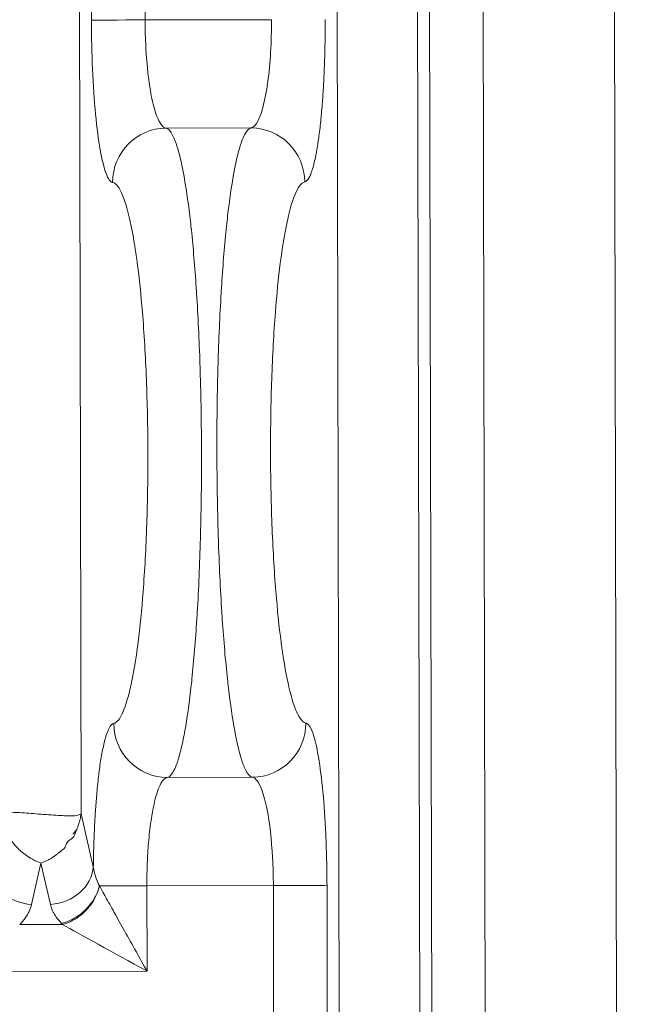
# Model space of a CAD drawing. Header units: inches. Extents: x 1 to 669, y 0 to 417.
# Tile 241 of 256: x 320.992 to 321.41, y 287.592 to 288.271. Entities that reach past the tile are written whole.
import ezdxf

# ---------------------------------------------------------------- set-up
doc = ezdxf.new("R2010")
doc.units = ezdxf.units.IN
doc.header["$LTSCALE"] = 12
doc.header["$MEASUREMENT"] = 0
doc.layers.get('0').update_dxf_attribs({"linetype": 'CONTINUOUS'})
doc.layers.add('X', color=1, linetype='CONTINUOUS')

# ---------------------------------------------------------------- blocks, each defined once
blk = doc.blocks.new('GASTRAIN RIGHT')
at = {"layer": 'X', "lineweight": 0}
for p, q in [((300.63735, 296.82962), (300.62618, 302.16749)), ((300.69293, 296.82974), (300.68176, 302.16761)), ((300.70026, 297.27053), (300.69003, 302.16426)), ((300.72708, 302.16433), (300.73715, 297.35003)), ((300.81773, 302.16452), (300.8278, 297.34974)), ((300.45193, 300.38149), (300.44978, 301.40843)), ((300.45904, 300.92947), (300.45809, 301.38396)), ((300.49515, 301.37914), (300.49609, 300.92955)), ((300.58347, 300.92973), (300.49609, 300.92955)), ((300.56923, 300.85499), (300.51064, 300.85486)), ((300.57017, 300.40668), (300.51158, 300.40655)), ((300.46037, 300.34485), (300.45193, 300.38149)), ((300.41777, 300.31887), (300.42421, 300.34742)), ((300.42421, 300.34742), (300.43078, 300.31889)), ((300.46455, 300.33174), (300.49734, 300.33181)), ((300.58472, 300.33199), (300.49734, 300.33181)), ((300.49734, 300.33181), (300.49747, 300.27277)), ((300.59097, 297.34311), (300.58472, 300.33199)), ((300.62802, 297.34319), (300.62177, 300.33207)), ((300.40951, 300.30494), (300.43914, 300.30501)), ((300.49747, 300.27277), (300.35127, 300.27246))]:
    blk.add_line(p, q, dxfattribs=at)
at = {"layer": 'X', "lineweight": 0, "extrusion": (-2.22883e-16, 1.22601e-17, -1)}
blk.add_ellipse((300.49609, 300.92955), major_axis=(-0.03737, -0.00008), ratio=0.00009, start_param=-1.570791, end_param=-0.130868, dxfattribs=at)
at = {"layer": 'X', "lineweight": 0}
for centre, major_axis, ratio, start_param, end_param in [((300.51072, 300.8175), (0.0069, 0.03673), 0.991122, 0.189559, 1.756962), ((300.58472, 300.33199), (0.03737, 0.00008), 0.000063, 0.1309, 1.570798), ((300.49748, 300.27276), (-0.06737, 0.03724), 0.000001, -1.570537, -0.523799)]:
    blk.add_ellipse(centre, major_axis=major_axis, ratio=ratio, start_param=start_param, end_param=end_param, dxfattribs=at)
at = {"layer": 'X', "lineweight": 0, "extrusion": (-2.34098e-16, -4.90743e-19, -1)}
blk.add_ellipse((300.56931, 300.81763), major_axis=(-0.00705, 0.0367), ratio=0.991136, start_param=0.189406, end_param=1.756944, dxfattribs=at)
at = {"layer": 'X', "lineweight": 0, "extrusion": (-2.34097e-16, -4.89745e-19, -1)}
blk.add_ellipse((300.5115, 300.44391), major_axis=(0.00705, -0.0367), ratio=0.99114, start_param=0.189356, end_param=1.756892, dxfattribs=at)
at = {"layer": 'X', "lineweight": 0, "extrusion": (-2.34108e-16, 2.55204e-19, -1)}
blk.add_ellipse((300.57009, 300.44403), major_axis=(-0.0069, -0.03673), ratio=0.991127, start_param=-1.757106, end_param=-0.189781, dxfattribs=at)
at = {"layer": 'X', "lineweight": 0, "extrusion": (-2.18999e-16, -4.57191e-19, -1)}
blk.add_ellipse((300.41771, 300.34476), major_axis=(-0.02916, 0.00659), ratio=0.860451, start_param=-1.764539, end_param=-0.259108, dxfattribs=at)
at = {"layer": 'X', "lineweight": 0, "extrusion": (-2.19501e-16, 1.59379e-17, -1)}
blk.add_ellipse((300.43072, 300.34479), major_axis=(0.02913, 0.00671), ratio=0.860451, start_param=0.259054, end_param=1.764543, dxfattribs=at)
at = {"layer": 'X', "lineweight": 0}
for points in [[(300.47367, 300.81743), (300.47209, 300.81781), (300.46911, 300.82184), (300.46495, 300.83861), (300.46173, 300.86336), (300.45957, 300.89515), (300.45907, 300.91763), (300.45904, 300.92947)], [(300.44907, 300.37081), (300.44925, 300.37109), (300.44941, 300.37138), (300.44952, 300.37171)], [(300.44828, 300.36922), (300.4484, 300.36955), (300.44858, 300.37003), (300.44877, 300.37034)], [(300.46455, 300.33174), (300.4638, 300.33334), (300.46248, 300.33647), (300.46109, 300.34081), (300.46054, 300.34355), (300.46037, 300.34485)], [(300.41777, 300.31887), (300.41738, 300.31724), (300.41627, 300.31403), (300.41345, 300.30939), (300.41094, 300.30641), (300.40951, 300.30494)]]:
    blk.add_open_spline(points, degree=3, dxfattribs=at)
for points, knots in [([(300.51064, 300.85486), (300.5084, 300.85514), (300.5061, 300.8581), (300.50404, 300.86364), (300.50271, 300.8672), (300.50148, 300.8718), (300.50042, 300.87724), (300.49864, 300.88636), (300.49734, 300.89799), (300.49665, 300.91036), (300.4963, 300.91667), (300.49611, 300.92316), (300.49609, 300.92955)], [0, 0, 0, 0, 0.3053051, 0.3053051, 0.3053051, 0.5017532, 0.5017532, 0.5017532, 0.8316438, 0.8316438, 0.8316438, 1, 1, 1, 1]), ([(300.58347, 300.92973), (300.5835, 300.91485), (300.58256, 300.89943), (300.58088, 300.88688), (300.58042, 300.88351), (300.57992, 300.88034), (300.57936, 300.87742), (300.57763, 300.86835), (300.57541, 300.86164), (300.57306, 300.85807), (300.57181, 300.85617), (300.57051, 300.85515), (300.56923, 300.85499)], [0, 0, 0, 0, 0.3925596, 0.3925596, 0.3925596, 0.498029, 0.498029, 0.498029, 0.8255016, 0.8255016, 0.8255016, 1, 1, 1, 1]), ([(300.62052, 300.92981), (300.62052, 300.92834), (300.62052, 300.92688), (300.62051, 300.92543), (300.6205, 300.92181), (300.62046, 300.91823), (300.62041, 300.91471), (300.62035, 300.91112), (300.62028, 300.90758), (300.62018, 300.90409), (300.6201, 300.90131), (300.62, 300.89855), (300.61989, 300.89583), (300.61986, 300.89505), (300.61983, 300.89427), (300.6198, 300.89349), (300.61964, 300.88983), (300.61945, 300.88621), (300.61925, 300.88266), (300.61902, 300.87878), (300.61876, 300.87498), (300.61847, 300.87131), (300.6183, 300.86917), (300.61812, 300.86707), (300.61794, 300.86502), (300.61777, 300.8632), (300.6176, 300.86142), (300.61742, 300.85968), (300.617, 300.8556), (300.61654, 300.85176), (300.61605, 300.84818), (300.61566, 300.84539), (300.61526, 300.84276), (300.61483, 300.8403), (300.61466, 300.83928), (300.61448, 300.8383), (300.6143, 300.83734), (300.61361, 300.83372), (300.61288, 300.83055), (300.61212, 300.82788), (300.6117, 300.82642), (300.61128, 300.82511), (300.61085, 300.82396), (300.6104, 300.82275), (300.60994, 300.82172), (300.60947, 300.82087), (300.60847, 300.81903), (300.60744, 300.81798), (300.60636, 300.8177)], [0, 0, 0, 0, 0.024773, 0.024773, 0.024773, 0.086736, 0.086736, 0.086736, 0.14983, 0.14983, 0.14983, 0.2, 0.2, 0.2, 0.214323, 0.214323, 0.214323, 0.282117, 0.282117, 0.282117, 0.356514, 0.356514, 0.356514, 0.4, 0.4, 0.4, 0.438679, 0.438679, 0.438679, 0.529326, 0.529326, 0.529326, 0.6, 0.6, 0.6, 0.629188, 0.629188, 0.629188, 0.739563, 0.739563, 0.739563, 0.8, 0.8, 0.8, 0.863434, 0.863434, 0.863434, 1, 1, 1, 1]), ([(300.51064, 300.85486), (300.51219, 300.85451), (300.51369, 300.8529), (300.51576, 300.84888), (300.51635, 300.84753), (300.51849, 300.84183), (300.52002, 300.83628), (300.52192, 300.82734), (300.52235, 300.82514), (300.52429, 300.81466), (300.5257, 300.80503), (300.52727, 300.79181), (300.52755, 300.78937), (300.52914, 300.77478), (300.53029, 300.76144), (300.53142, 300.74501), (300.53156, 300.74293), (300.53269, 300.72529), (300.53348, 300.70866), (300.53409, 300.69018), (300.53413, 300.68882), (300.53474, 300.66917), (300.53504, 300.65037), (300.53509, 300.63132), (300.53509, 300.63104), (300.53509, 300.63076)], [0, 0, 0, 0, 0.118838, 0.118838, 0.166667, 0.166667, 0.294656, 0.294656, 0.333333, 0.333333, 0.469942, 0.469942, 0.5, 0.5, 0.645717, 0.645717, 0.666667, 0.666667, 0.82114, 0.82114, 0.833333, 0.833333, 0.997532, 0.997532, 1, 1, 1, 1]), ([(300.56923, 300.85498), (300.56768, 300.85463), (300.56618, 300.853), (300.56414, 300.84899), (300.56356, 300.84765), (300.56144, 300.84195), (300.55993, 300.83638), (300.55807, 300.82744), (300.55766, 300.82529), (300.55576, 300.81482), (300.55438, 300.80512), (300.55286, 300.7919), (300.55261, 300.78955), (300.55108, 300.77498), (300.54997, 300.76153), (300.54891, 300.74508), (300.54879, 300.7431), (300.54773, 300.72549), (300.547, 300.70874), (300.54647, 300.69021), (300.54643, 300.68894), (300.54591, 300.6693), (300.54569, 300.65041), (300.54571, 300.63129), (300.54571, 300.63104), (300.54571, 300.63078)], [0, 0, 0, 0, 0.119287, 0.119287, 0.166667, 0.166667, 0.29552, 0.29552, 0.333333, 0.333333, 0.471047, 0.471047, 0.5, 0.5, 0.646775, 0.646775, 0.666667, 0.666667, 0.821929, 0.821929, 0.833333, 0.833333, 0.99777, 0.99777, 1, 1, 1, 1]), ([(300.47367, 300.81743), (300.47516, 300.81714), (300.47668, 300.81579), (300.48035, 300.80982), (300.48249, 300.80399), (300.48632, 300.78887), (300.48804, 300.77992), (300.48972, 300.7687), (300.48986, 300.76778), (300.49025, 300.76507), (300.4905, 300.76324), (300.49209, 300.75121), (300.49328, 300.73986), (300.49546, 300.71322), (300.49639, 300.69758), (300.49765, 300.66509), (300.498, 300.64823), (300.49804, 300.63115), (300.49804, 300.63092), (300.49808, 300.61408), (300.49782, 300.59744), (300.49673, 300.5651), (300.49588, 300.54941), (300.49381, 300.52223), (300.49263, 300.51047), (300.4911, 300.49843), (300.4909, 300.49692), (300.48911, 300.48381), (300.48729, 300.47381), (300.48338, 300.45787), (300.48127, 300.45196), (300.47814, 300.44664), (300.47716, 300.44543), (300.4756, 300.44423), (300.47502, 300.44395), (300.47445, 300.44384)], [0.0000149, 0.0000149, 0.0000149, 0.0000149, 0.060812, 0.060812, 0.1490205, 0.1490205, 0.2295077, 0.2295077, 0.2365995, 0.2365995, 0.2501986, 0.2501986, 0.324146, 0.324146, 0.4114721, 0.4114721, 0.4987816, 0.4987816, 0.4999997, 0.4999997, 0.5860937, 0.5860937, 0.6734183, 0.6734183, 0.749801, 0.749801, 0.7609455, 0.7609455, 0.8484802, 0.8484802, 0.9366938, 0.9366938, 0.976584, 0.976584, 1, 1, 1, 1]), ([(300.60714, 300.44411), (300.60559, 300.44441), (300.60401, 300.44585), (300.60029, 300.45213), (300.59816, 300.45807), (300.59439, 300.47319), (300.59273, 300.48192), (300.59104, 300.49314), (300.59086, 300.49437), (300.59047, 300.4971), (300.59026, 300.49862), (300.58868, 300.51065), (300.58746, 300.52239), (300.58527, 300.54954), (300.58436, 300.56522), (300.58313, 300.59758), (300.5828, 300.61423), (300.58277, 300.63107), (300.58277, 300.63128), (300.58274, 300.64834), (300.58301, 300.6652), (300.58414, 300.69771), (300.585, 300.71335), (300.58707, 300.74002), (300.58821, 300.75139), (300.58975, 300.76343), (300.58999, 300.76524), (300.59184, 300.77857), (300.59366, 300.78847), (300.59759, 300.80419), (300.59971, 300.80998), (300.60278, 300.81504), (300.60371, 300.81615), (300.60521, 300.81731), (300.60578, 300.81759), (300.60636, 300.8177)], [0.0000149, 0.0000149, 0.0000149, 0.0000149, 0.0631742, 0.0631742, 0.1513485, 0.1513485, 0.2295356, 0.2295356, 0.23893, 0.23893, 0.2501984, 0.2501984, 0.3264704, 0.3264704, 0.4137929, 0.4137929, 0.4999997, 0.4999997, 0.5011057, 0.5011057, 0.5884146, 0.5884146, 0.6757427, 0.6757427, 0.7498007, 0.7498007, 0.7632738, 0.7632738, 0.8508077, 0.8508077, 0.9390586, 0.9390586, 0.9765906, 0.9765906, 1, 1, 1, 1]), ([(300.53509, 300.63076), (300.53513, 300.61163), (300.5349, 300.59249), (300.53439, 300.57314), (300.53437, 300.57238), (300.53385, 300.55385), (300.53311, 300.53664), (300.53206, 300.51902), (300.53196, 300.51744), (300.53092, 300.50098), (300.52978, 300.48715), (300.52826, 300.47255), (300.52804, 300.47049), (300.52654, 300.45719), (300.52512, 300.44718), (300.52323, 300.43667), (300.52285, 300.43471), (300.521, 300.42564), (300.51945, 300.41983), (300.51733, 300.4141), (300.5168, 300.41284), (300.51475, 300.40867), (300.51319, 300.40693), (300.51158, 300.40656)], [0, 0, 0, 0, 0.166667, 0.166667, 0.173533, 0.173533, 0.333333, 0.333333, 0.349178, 0.349178, 0.5, 0.5, 0.525415, 0.525415, 0.666667, 0.666667, 0.701079, 0.701079, 0.833333, 0.833333, 0.876863, 0.876863, 1, 1, 1, 1]), ([(300.54571, 300.63078), (300.54576, 300.61158), (300.54607, 300.59237), (300.54667, 300.57303), (300.54669, 300.5723), (300.54728, 300.55372), (300.5481, 300.53645), (300.54923, 300.51887), (300.54933, 300.51735), (300.55045, 300.50088), (300.55164, 300.487), (300.55323, 300.47243), (300.55345, 300.47043), (300.55501, 300.45715), (300.55648, 300.44711), (300.55841, 300.43664), (300.55879, 300.43472), (300.56068, 300.42567), (300.56226, 300.41987), (300.5644, 300.41417), (300.56493, 300.41292), (300.567, 300.40878), (300.56856, 300.40704), (300.57017, 300.40668)], [0, 0, 0, 0, 0.166667, 0.166667, 0.173212, 0.173212, 0.333333, 0.333333, 0.348547, 0.348547, 0.5, 0.5, 0.52473, 0.52473, 0.666667, 0.666667, 0.700493, 0.700493, 0.833333, 0.833333, 0.876597, 0.876597, 1, 1, 1, 1]), ([(300.47445, 300.44384), (300.47337, 300.44358), (300.47234, 300.44253), (300.47133, 300.44068), (300.47099, 300.44004), (300.47064, 300.4393), (300.4703, 300.43847), (300.46976, 300.43711), (300.46922, 300.43551), (300.46869, 300.43366), (300.46794, 300.43104), (300.46722, 300.42792), (300.46655, 300.42439), (300.46591, 300.42108), (300.46531, 300.41738), (300.46476, 300.41335), (300.46431, 300.41007), (300.46388, 300.40656), (300.46349, 300.40285), (300.46346, 300.40252), (300.46342, 300.40219), (300.46339, 300.40185), (300.46301, 300.39815), (300.46266, 300.39426), (300.46234, 300.39022), (300.46205, 300.38655), (300.46179, 300.38275), (300.46156, 300.37888), (300.4615, 300.37778), (300.46144, 300.37669), (300.46138, 300.37558), (300.46124, 300.3731), (300.46112, 300.37059), (300.46101, 300.36804), (300.46086, 300.36457), (300.46074, 300.36104), (300.46063, 300.35745), (300.46053, 300.35397), (300.46045, 300.35044), (300.4604, 300.34683), (300.46038, 300.34617), (300.46037, 300.34551), (300.46037, 300.34485)], [0, 0, 0, 0, 0.148752, 0.148752, 0.148752, 0.2, 0.2, 0.2, 0.282683, 0.282683, 0.282683, 0.4, 0.4, 0.4, 0.510213, 0.510213, 0.510213, 0.6, 0.6, 0.6, 0.608051, 0.608051, 0.608051, 0.696692, 0.696692, 0.696692, 0.777302, 0.777302, 0.777302, 0.8, 0.8, 0.8, 0.851013, 0.851013, 0.851013, 0.92057, 0.92057, 0.92057, 0.987747, 0.987747, 0.987747, 1, 1, 1, 1]), ([(300.62177, 300.33207), (300.62176, 300.33309), (300.62176, 300.33411), (300.62169, 300.34579), (300.62145, 300.356), (300.62098, 300.36643), (300.62096, 300.3669), (300.62047, 300.37767), (300.61978, 300.38765), (300.61809, 300.40564), (300.61707, 300.41362), (300.61585, 300.42077), (300.61578, 300.42115), (300.61461, 300.42773), (300.61339, 300.43288), (300.61196, 300.43706), (300.6118, 300.43748), (300.61043, 300.44112), (300.60918, 300.44305), (300.60763, 300.44395), (300.60738, 300.44405), (300.60714, 300.44411)], [0, 0, 0, 0, 0.0173722, 0.0173722, 0.2, 0.2, 0.2086806, 0.2086806, 0.3980755, 0.3980755, 0.589244, 0.589244, 0.6, 0.6, 0.7788587, 0.7788587, 0.8, 0.8, 0.969155, 0.969155, 1, 1, 1, 1]), ([(300.49734, 300.33181), (300.49734, 300.33278), (300.49734, 300.33375), (300.49735, 300.33472), (300.49736, 300.3371), (300.4974, 300.33949), (300.49746, 300.34187), (300.49752, 300.34424), (300.4976, 300.34661), (300.4977, 300.34895), (300.49781, 300.35133), (300.49794, 300.35369), (300.49809, 300.35602), (300.49825, 300.35847), (300.49844, 300.36088), (300.49865, 300.36324), (300.49888, 300.36584), (300.49914, 300.36836), (300.49943, 300.37081), (300.49975, 300.3735), (300.50011, 300.3761), (300.50049, 300.37856), (300.50079, 300.3805), (300.50111, 300.38235), (300.50145, 300.38412), (300.50159, 300.38483), (300.50173, 300.38553), (300.50187, 300.38622), (300.50241, 300.38886), (300.503, 300.39128), (300.50362, 300.39346), (300.50432, 300.39588), (300.50505, 300.398), (300.50581, 300.39977), (300.50666, 300.40177), (300.50755, 300.40333), (300.50846, 300.40445), (300.50949, 300.40572), (300.51054, 300.40642), (300.51158, 300.40655)], [0, 0, 0, 0, 0.0256059, 0.0256059, 0.0256059, 0.0881218, 0.0881218, 0.0881218, 0.1503247, 0.1503247, 0.1503247, 0.2134218, 0.2134218, 0.2134218, 0.2799884, 0.2799884, 0.2799884, 0.3532661, 0.3532661, 0.3532661, 0.4342384, 0.4342384, 0.4342384, 0.498029, 0.498029, 0.498029, 0.5238426, 0.5238426, 0.5238426, 0.6231703, 0.6231703, 0.6231703, 0.7338843, 0.7338843, 0.7338843, 0.8583811, 0.8583811, 0.8583811, 1, 1, 1, 1]), ([(300.57017, 300.40668), (300.57241, 300.4064), (300.57471, 300.40344), (300.57677, 300.3979), (300.57809, 300.39434), (300.57933, 300.38973), (300.58039, 300.3843), (300.58217, 300.37518), (300.58347, 300.36355), (300.58416, 300.35118), (300.58451, 300.34487), (300.5847, 300.33838), (300.58472, 300.33199)], [0, 0, 0, 0, 0.3054143, 0.3054143, 0.3054143, 0.5017532, 0.5017532, 0.5017532, 0.8316218, 0.8316218, 0.8316218, 1, 1, 1, 1]), ([(300.39635, 300.38137), (300.39691, 300.38196), (300.39844, 300.38233), (300.40344, 300.38257), (300.40693, 300.38244), (300.41505, 300.38191), (300.41969, 300.38151), (300.42894, 300.38079), (300.43354, 300.38047), (300.44163, 300.38005), (300.44511, 300.37997), (300.44996, 300.38034), (300.4514, 300.3808), (300.45193, 300.38149)], [0, 0, 0, 0, 0.1666667, 0.1666667, 0.3333333, 0.3333333, 0.5, 0.5, 0.6666667, 0.6666667, 0.8333333, 0.8333333, 0.9999913, 0.9999913, 0.9999913, 0.9999913]), ([(300.39635, 300.38137), (300.39646, 300.37988), (300.3967, 300.37828), (300.3971, 300.37664), (300.39755, 300.37481), (300.39819, 300.37291), (300.39901, 300.37101), (300.39973, 300.36935), (300.40059, 300.36769), (300.40157, 300.36608), (300.40245, 300.36465), (300.40341, 300.36325), (300.40445, 300.36191), (300.40539, 300.36071), (300.40639, 300.35955), (300.40743, 300.35846), (300.40844, 300.3574), (300.40949, 300.3564), (300.41056, 300.35546), (300.41173, 300.35445), (300.41293, 300.35351), (300.41414, 300.35265), (300.41552, 300.35168), (300.41691, 300.35082), (300.4183, 300.35006), (300.42033, 300.34895), (300.42231, 300.34808), (300.42421, 300.34742)], [0, 0, 0, 0, 0.115151, 0.115151, 0.115151, 0.244155, 0.244155, 0.244155, 0.357464, 0.357464, 0.357464, 0.45849, 0.45849, 0.45849, 0.549588, 0.549588, 0.549588, 0.63776, 0.63776, 0.63776, 0.733444, 0.733444, 0.733444, 0.841605, 0.841605, 0.841605, 1, 1, 1, 1]), ([(300.44953, 300.37172), (300.44986, 300.37279), (300.45016, 300.37376), (300.45046, 300.37478), (300.45057, 300.37516), (300.45067, 300.37554), (300.45078, 300.37593), (300.45093, 300.37654), (300.45109, 300.37718), (300.45124, 300.37786), (300.45148, 300.37895), (300.45169, 300.38014), (300.45185, 300.3814)], [0.7811197, 0.7811197, 0.7811197, 0.7811197, 0.8573189, 0.8573189, 0.8573189, 0.8852979, 0.8852979, 0.8852979, 0.9286595, 0.9286595, 0.9286595, 0.9982438, 0.9982438, 0.9982438, 0.9982438]), ([(300.42421, 300.34742), (300.42618, 300.34812), (300.42792, 300.34894), (300.42954, 300.34978), (300.42968, 300.34986), (300.43111, 300.35062), (300.43218, 300.35125), (300.43345, 300.35214), (300.43379, 300.35239), (300.43468, 300.3531), (300.4352, 300.35354), (300.43636, 300.35448), (300.43699, 300.35496), (300.43782, 300.35556), (300.43798, 300.35567), (300.43899, 300.35638), (300.43991, 300.35701), (300.44061, 300.35803), (300.44072, 300.35824), (300.4411, 300.35904), (300.44127, 300.3597), (300.4419, 300.36126), (300.44244, 300.36211), (300.44406, 300.36343), (300.44506, 300.36394), (300.44599, 300.36475), (300.44618, 300.36494), (300.44635, 300.36514)], [0, 0, 0, 0, 0.0714239, 0.0714239, 0.078526, 0.078526, 0.1428478, 0.1428478, 0.1682067, 0.1682067, 0.2142717, 0.2142717, 0.2722183, 0.2722183, 0.2856955, 0.2856955, 0.3571194, 0.3571194, 0.3742464, 0.3742464, 0.4212764, 0.4212764, 0.4999672, 0.4999672, 0.5713911, 0.5713911, 0.5922767, 0.5922767, 0.5922767, 0.5922767]), ([(300.4491, 300.37079), (300.44844, 300.36986), (300.44768, 300.36897), (300.44672, 300.36802), (300.44662, 300.36792), (300.44648, 300.36778), (300.44644, 300.36775), (300.44637, 300.36768), (300.44634, 300.36765), (300.4463, 300.36762), (300.4463, 300.36761), (300.44629, 300.3676), (300.44629, 300.3676), (300.44628, 300.3676), (300.44628, 300.36759), (300.44627, 300.36759)], [0, 0, 0, 0, 0.00430092, 0.00430092, 0.004801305, 0.004801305, 0.004988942, 0.004988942, 0.005129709, 0.005129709, 0.005156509, 0.005156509, 0.005169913, 0.005169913, 0.005183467, 0.005183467, 0.005183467, 0.005183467]), ([(300.44635, 300.36514), (300.44677, 300.36562), (300.4471, 300.36613), (300.44736, 300.36668), (300.44773, 300.36746), (300.44796, 300.3683), (300.44828, 300.36922)], [0.5922769, 0.5922769, 0.5922769, 0.5922769, 0.6428343, 0.6428343, 0.6428343, 0.7142853, 0.7142853, 0.7142853, 0.7142853]), ([(300.43838, 300.30579), (300.44223, 300.30671), (300.44632, 300.30854), (300.44994, 300.31105), (300.45356, 300.31356), (300.45673, 300.3167), (300.45926, 300.32029), (300.4618, 300.32387), (300.46363, 300.32792), (300.46455, 300.33174)], [0, 0, 0, 0, 0.3333333, 0.3333333, 0.3333333, 0.6666667, 0.6666667, 0.6666667, 1, 1, 1, 1]), ([(300.43914, 300.305), (300.44291, 300.30602), (300.44691, 300.30794), (300.45045, 300.31055), (300.45399, 300.31315), (300.45708, 300.31637), (300.45953, 300.32004), (300.46196, 300.32369), (300.4637, 300.32779), (300.46453, 300.33167)], [0, 0, 0, 0, 0.3333333, 0.3333333, 0.3333333, 0.6666667, 0.6666667, 0.6666667, 0.998087, 0.998087, 0.998087, 0.998087]), ([(300.49747, 300.27277), (300.49496, 300.27726), (300.49241, 300.28183), (300.48987, 300.28638), (300.48719, 300.29119), (300.48452, 300.29596), (300.48196, 300.30055), (300.47944, 300.30506), (300.47703, 300.30938), (300.4748, 300.31337), (300.47261, 300.3173), (300.4706, 300.3209), (300.46884, 300.32405), (300.46716, 300.32706), (300.46572, 300.32965), (300.46455, 300.33174)], [-1.571157, -1.571157, -1.571157, -1.571157, -1.360442, -1.360442, -1.360442, -1.137624, -1.137624, -1.137624, -0.919122, -0.919122, -0.919122, -0.704339, -0.704339, -0.704339, -0.499579, -0.499579, -0.499579, -0.499579]), ([(300.43078, 300.31889), (300.43111, 300.31743), (300.43162, 300.31597), (300.43229, 300.31451), (300.43282, 300.31335), (300.43346, 300.31219), (300.43421, 300.31103), (300.4344, 300.31073), (300.4346, 300.31043), (300.43481, 300.31013), (300.43582, 300.30868), (300.43701, 300.30723), (300.43838, 300.30579)], [0, 0, 0, 0, 0.3333333, 0.3333333, 0.3333333, 0.5982508, 0.5982508, 0.5982508, 0.6666667, 0.6666667, 0.6666667, 1, 1, 1, 1]), ([(300.41656, 300.31514), (300.41641, 300.31478), (300.41554, 300.31284), (300.41345, 300.30939), (300.41094, 300.30641), (300.40951, 300.30494)], [0.2575197, 0.2575197, 0.2575197, 0.2575197, 0.3333333, 0.6666667, 1, 1, 1, 1]), ([(300.43838, 300.30579), (300.43846, 300.3057), (300.43854, 300.30561), (300.43871, 300.30544), (300.43879, 300.30535), (300.43897, 300.30518), (300.43905, 300.30509), (300.43914, 300.305)], [0, 0, 0, 0, 0.3333333, 0.3333333, 0.6666667, 0.6666667, 1, 1, 1, 1])]:
    blk.add_open_spline(points, degree=3, knots=knots, dxfattribs=at)

msp = doc.modelspace()

# ---------------------------------------------------------------- block references
msp.add_blockref('GASTRAIN RIGHT', (20.58257, -12.65837))

doc.saveas('drawing.dxf')
